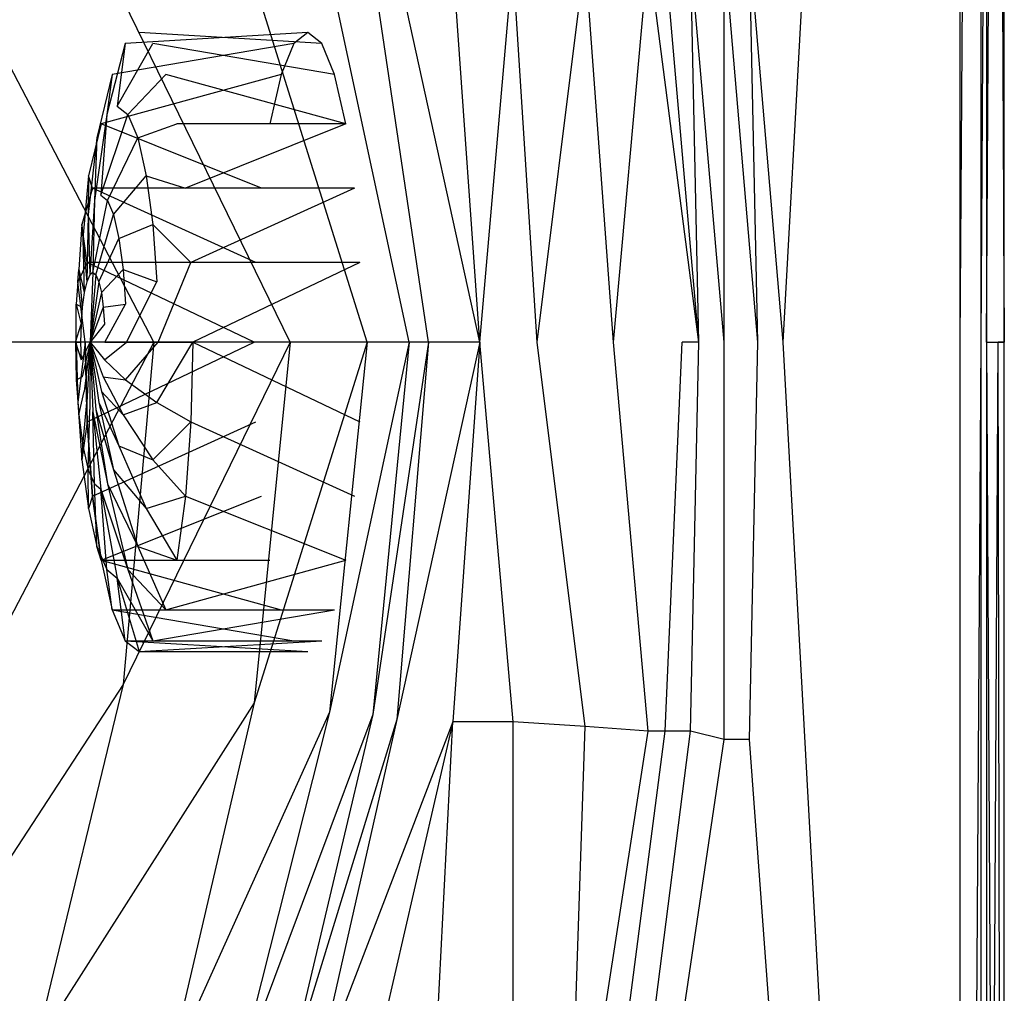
# Model space of a CAD drawing. Extents: x 0 to 1.7, y 0 to 0.75.
# Tile 14 of 17: x 1.59 to 1.7, y 0.3 to 0.41. Entities that reach past the tile are written whole.
import ezdxf

# ---------------------------------------------------------------- set-up
doc = ezdxf.new("R2010")
doc.units = 0
for name, color, linetype in [('L0_WELLNESS_ROSETTE_R10___REPLA', 7, 'CONTINUOUS'), ('L2_CETUS_BQ170CEU2V_WANNE___REP', 7, 'CONTINUOUS'), ('L3_CETUS_BQ170CEU2V_VER___REPLA', 7, 'CONTINUOUS')]:
    doc.layers.add(name, color=color, linetype=linetype)

msp = doc.modelspace()

# ---------------------------------------------------------------- linework, layer by layer
at = {"layer": 'L0_WELLNESS_ROSETTE_R10___REPLA', "color": 8}
for points, invisible_edges in [([(1.599734, 0.401688, 0.518271), (1.603761, 0.408775, 0.526712), (1.602196, 0.41, 0.517837), (1.599734, 0.401688, 0.518271)], 14), ([(1.600631, 0.408775, 0.508961), (1.599734, 0.401688, 0.518271), (1.602196, 0.41, 0.517837), (1.600631, 0.408775, 0.508961)], 14), ([(1.600631, 0.408775, 0.508961), (1.621277, 0.41, 0.514472), (1.619711, 0.408775, 0.505597), (1.600631, 0.408775, 0.508961)], 13), ([(1.621277, 0.41, 0.514472), (1.600631, 0.408775, 0.508961), (1.602196, 0.41, 0.517837), (1.621277, 0.41, 0.514472)], 14), ([(1.602196, 0.41, 0.517837), (1.622842, 0.408775, 0.523348), (1.621277, 0.41, 0.514472), (1.602196, 0.41, 0.517837)], 13), ([(1.622842, 0.408775, 0.523348), (1.602196, 0.41, 0.517837), (1.603761, 0.408775, 0.526712), (1.622842, 0.408775, 0.523348)], 14), ([(1.599734, 0.401688, 0.518271), (1.600631, 0.408775, 0.508961), (1.598549, 0.400725, 0.511549), (1.599734, 0.401688, 0.518271)], 13), ([(1.599172, 0.405275, 0.500689), (1.598549, 0.400725, 0.511549), (1.600631, 0.408775, 0.508961), (1.599172, 0.405275, 0.500689)], 14), ([(1.599172, 0.405275, 0.500689), (1.619711, 0.408775, 0.505597), (1.618253, 0.405275, 0.497324), (1.599172, 0.405275, 0.500689)], 13), ([(1.619711, 0.408775, 0.505597), (1.599172, 0.405275, 0.500689), (1.600631, 0.408775, 0.508961), (1.619711, 0.408775, 0.505597)], 14), ([(1.603761, 0.408775, 0.526712), (1.599734, 0.401688, 0.518271), (1.600919, 0.400725, 0.524992), (1.603761, 0.408775, 0.526712)], 13), ([(1.600919, 0.400725, 0.524992), (1.60522, 0.405275, 0.534984), (1.603761, 0.408775, 0.526712), (1.600919, 0.400725, 0.524992)], 14), ([(1.603761, 0.408775, 0.526712), (1.6243, 0.405275, 0.53162), (1.622842, 0.408775, 0.523348), (1.603761, 0.408775, 0.526712)], 13), ([(1.6243, 0.405275, 0.53162), (1.603761, 0.408775, 0.526712), (1.60522, 0.405275, 0.534984), (1.6243, 0.405275, 0.53162)], 14), ([(1.598549, 0.400725, 0.511549), (1.599172, 0.405275, 0.500689), (1.597424, 0.3981, 0.505173), (1.598549, 0.400725, 0.511549)], 13), ([(1.597911, 0.399675, 0.493536), (1.597424, 0.3981, 0.505173), (1.599172, 0.405275, 0.500689), (1.597911, 0.399675, 0.493536)], 14), ([(1.597911, 0.399675, 0.493536), (1.618253, 0.405275, 0.497324), (1.616992, 0.399675, 0.490172), (1.597911, 0.399675, 0.493536)], 13), ([(1.618253, 0.405275, 0.497324), (1.597911, 0.399675, 0.493536), (1.599172, 0.405275, 0.500689), (1.618253, 0.405275, 0.497324)], 14), ([(1.60522, 0.405275, 0.534984), (1.600919, 0.400725, 0.524992), (1.602043, 0.3981, 0.531369), (1.60522, 0.405275, 0.534984)], 13), ([(1.602043, 0.3981, 0.531369), (1.606481, 0.399675, 0.542137), (1.60522, 0.405275, 0.534984), (1.602043, 0.3981, 0.531369)], 14), ([(1.60522, 0.405275, 0.534984), (1.625561, 0.399675, 0.538772), (1.6243, 0.405275, 0.53162), (1.60522, 0.405275, 0.534984)], 13), ([(1.625561, 0.399675, 0.538772), (1.60522, 0.405275, 0.534984), (1.606481, 0.399675, 0.542137), (1.625561, 0.399675, 0.538772)], 14), ([(1.597887, 0.391625, 0.518596), (1.598549, 0.400725, 0.511549), (1.597143, 0.391013, 0.514374), (1.597887, 0.391625, 0.518596)], 13), ([(1.597424, 0.3981, 0.505173), (1.597143, 0.391013, 0.514374), (1.598549, 0.400725, 0.511549), (1.597424, 0.3981, 0.505173)], 14), ([(1.597887, 0.391625, 0.518596), (1.600919, 0.400725, 0.524992), (1.599734, 0.401688, 0.518271), (1.597887, 0.391625, 0.518596)], 14), ([(1.598549, 0.400725, 0.511549), (1.597887, 0.391625, 0.518596), (1.599734, 0.401688, 0.518271), (1.598549, 0.400725, 0.511549)], 14), ([(1.600919, 0.400725, 0.524992), (1.597887, 0.391625, 0.518596), (1.598632, 0.391013, 0.522819), (1.600919, 0.400725, 0.524992)], 13), ([(1.598632, 0.391013, 0.522819), (1.602043, 0.3981, 0.531369), (1.600919, 0.400725, 0.524992), (1.598632, 0.391013, 0.522819)], 14), ([(1.597424, 0.3981, 0.505173), (1.597911, 0.399675, 0.493536), (1.596467, 0.393813, 0.499744), (1.597424, 0.3981, 0.505173)], 13), ([(1.596939, 0.392413, 0.488022), (1.596467, 0.393813, 0.499744), (1.597911, 0.399675, 0.493536), (1.596939, 0.392413, 0.488022)], 14), ([(1.597911, 0.399675, 0.493536), (1.616019, 0.392413, 0.484657), (1.596939, 0.392413, 0.488022), (1.597911, 0.399675, 0.493536)], 13), ([(1.616019, 0.392413, 0.484657), (1.597911, 0.399675, 0.493536), (1.616992, 0.399675, 0.490172), (1.616019, 0.392413, 0.484657)], 14), ([(1.606481, 0.399675, 0.542137), (1.602043, 0.3981, 0.531369), (1.603001, 0.393813, 0.536797), (1.606481, 0.399675, 0.542137)], 13), ([(1.603001, 0.393813, 0.536797), (1.607453, 0.392413, 0.547652), (1.606481, 0.399675, 0.542137), (1.603001, 0.393813, 0.536797)], 14), ([(1.607453, 0.392413, 0.547652), (1.625561, 0.399675, 0.538772), (1.606481, 0.399675, 0.542137), (1.607453, 0.392413, 0.547652)], 13), ([(1.625561, 0.399675, 0.538772), (1.607453, 0.392413, 0.547652), (1.626534, 0.392413, 0.544287), (1.625561, 0.399675, 0.538772)], 14), ([(1.597143, 0.391013, 0.514374), (1.597424, 0.3981, 0.505173), (1.596459, 0.389438, 0.510496), (1.597143, 0.391013, 0.514374)], 13), ([(1.596467, 0.393813, 0.499744), (1.596459, 0.389438, 0.510496), (1.597424, 0.3981, 0.505173), (1.596467, 0.393813, 0.499744)], 14), ([(1.602043, 0.3981, 0.531369), (1.598632, 0.391013, 0.522819), (1.599316, 0.389438, 0.526696), (1.602043, 0.3981, 0.531369)], 13), ([(1.599316, 0.389438, 0.526696), (1.603001, 0.393813, 0.536797), (1.602043, 0.3981, 0.531369), (1.599316, 0.389438, 0.526696)], 14), ([(1.596467, 0.393813, 0.499744), (1.596939, 0.392413, 0.488022), (1.595723, 0.3883, 0.495522), (1.596467, 0.393813, 0.499744)], 13), ([(1.595723, 0.3883, 0.495522), (1.595851, 0.386725, 0.507049), (1.596467, 0.393813, 0.499744), (1.595723, 0.3883, 0.495522)], 14), ([(1.596459, 0.389438, 0.510496), (1.596467, 0.393813, 0.499744), (1.595851, 0.386725, 0.507049), (1.596459, 0.389438, 0.510496)], 13), ([(1.603001, 0.393813, 0.536797), (1.599316, 0.389438, 0.526696), (1.599923, 0.386725, 0.530143), (1.603001, 0.393813, 0.536797)], 13), ([(1.599923, 0.386725, 0.530143), (1.603745, 0.3883, 0.54102), (1.603001, 0.393813, 0.536797), (1.599923, 0.386725, 0.530143)], 14), ([(1.607453, 0.392413, 0.547652), (1.603001, 0.393813, 0.536797), (1.603745, 0.3883, 0.54102), (1.607453, 0.392413, 0.547652)], 13), ([(1.596331, 0.384013, 0.484575), (1.595723, 0.3883, 0.495522), (1.596939, 0.392413, 0.488022), (1.596331, 0.384013, 0.484575)], 14), ([(1.596939, 0.392413, 0.488022), (1.615412, 0.384013, 0.48121), (1.596331, 0.384013, 0.484575), (1.596939, 0.392413, 0.488022)], 13), ([(1.615412, 0.384013, 0.48121), (1.596939, 0.392413, 0.488022), (1.616019, 0.392413, 0.484657), (1.615412, 0.384013, 0.48121)], 14), ([(1.603745, 0.3883, 0.54102), (1.608061, 0.384013, 0.551098), (1.607453, 0.392413, 0.547652), (1.603745, 0.3883, 0.54102)], 14), ([(1.608061, 0.384013, 0.551098), (1.626534, 0.392413, 0.544287), (1.607453, 0.392413, 0.547652), (1.608061, 0.384013, 0.551098)], 13), ([(1.626534, 0.392413, 0.544287), (1.608061, 0.384013, 0.551098), (1.627142, 0.384013, 0.547734), (1.626534, 0.392413, 0.544287)], 14), ([(1.596459, 0.389438, 0.510496), (1.596615, 0.382613, 0.516777), (1.597143, 0.391013, 0.514374), (1.596459, 0.389438, 0.510496)], 14), ([(1.596964, 0.382875, 0.518759), (1.597143, 0.391013, 0.514374), (1.596615, 0.382613, 0.516777), (1.596964, 0.382875, 0.518759)], 13), ([(1.596964, 0.382875, 0.518759), (1.598632, 0.391013, 0.522819), (1.597887, 0.391625, 0.518596), (1.596964, 0.382875, 0.518759)], 14), ([(1.597143, 0.391013, 0.514374), (1.596964, 0.382875, 0.518759), (1.597887, 0.391625, 0.518596), (1.597143, 0.391013, 0.514374)], 14), ([(1.598632, 0.391013, 0.522819), (1.596964, 0.382875, 0.518759), (1.597314, 0.382613, 0.520741), (1.598632, 0.391013, 0.522819)], 13), ([(1.597314, 0.382613, 0.520741), (1.599316, 0.389438, 0.526696), (1.598632, 0.391013, 0.522819), (1.597314, 0.382613, 0.520741)], 14), ([(1.595851, 0.386725, 0.507049), (1.59628, 0.381825, 0.514881), (1.596459, 0.389438, 0.510496), (1.595851, 0.386725, 0.507049)], 14), ([(1.596615, 0.382613, 0.516777), (1.596459, 0.389438, 0.510496), (1.59628, 0.381825, 0.514881), (1.596615, 0.382613, 0.516777)], 13), ([(1.599316, 0.389438, 0.526696), (1.597314, 0.382613, 0.520741), (1.597648, 0.381825, 0.522637), (1.599316, 0.389438, 0.526696)], 13), ([(1.597648, 0.381825, 0.522637), (1.599923, 0.386725, 0.530143), (1.599316, 0.389438, 0.526696), (1.597648, 0.381825, 0.522637)], 14), ([(1.595723, 0.3883, 0.495522), (1.596331, 0.384013, 0.484575), (1.595267, 0.381825, 0.492936), (1.595723, 0.3883, 0.495522)], 13), ([(1.595267, 0.381825, 0.492936), (1.59538, 0.383225, 0.504378), (1.595723, 0.3883, 0.495522), (1.595267, 0.381825, 0.492936)], 14), ([(1.595851, 0.386725, 0.507049), (1.595723, 0.3883, 0.495522), (1.59538, 0.383225, 0.504378), (1.595851, 0.386725, 0.507049)], 13), ([(1.603745, 0.3883, 0.54102), (1.599923, 0.386725, 0.530143), (1.600394, 0.383225, 0.532814), (1.603745, 0.3883, 0.54102)], 13), ([(1.600394, 0.383225, 0.532814), (1.604201, 0.381825, 0.543605), (1.603745, 0.3883, 0.54102), (1.600394, 0.383225, 0.532814)], 14), ([(1.608061, 0.384013, 0.551098), (1.603745, 0.3883, 0.54102), (1.604201, 0.381825, 0.543605), (1.608061, 0.384013, 0.551098)], 13), ([(1.59538, 0.383225, 0.504378), (1.595992, 0.3806, 0.513244), (1.595851, 0.386725, 0.507049), (1.59538, 0.383225, 0.504378)], 14), ([(1.59628, 0.381825, 0.514881), (1.595851, 0.386725, 0.507049), (1.595992, 0.3806, 0.513244), (1.59628, 0.381825, 0.514881)], 13), ([(1.599923, 0.386725, 0.530143), (1.597648, 0.381825, 0.522637), (1.597937, 0.3806, 0.524274), (1.599923, 0.386725, 0.530143)], 13), ([(1.597937, 0.3806, 0.524274), (1.600394, 0.383225, 0.532814), (1.599923, 0.386725, 0.530143), (1.597937, 0.3806, 0.524274)], 14), ([(1.596118, 0.375, 0.483368), (1.595267, 0.381825, 0.492936), (1.596331, 0.384013, 0.484575), (1.596118, 0.375, 0.483368)], 14), ([(1.596331, 0.384013, 0.484575), (1.615199, 0.375, 0.480004), (1.596118, 0.375, 0.483368), (1.596331, 0.384013, 0.484575)], 13), ([(1.615199, 0.375, 0.480004), (1.596331, 0.384013, 0.484575), (1.615412, 0.384013, 0.48121), (1.615199, 0.375, 0.480004)], 14), ([(1.604368, 0.375, 0.544553), (1.608061, 0.384013, 0.551098), (1.604201, 0.381825, 0.543605), (1.604368, 0.375, 0.544553)], 14), ([(1.608061, 0.384013, 0.551098), (1.604368, 0.375, 0.544553), (1.608274, 0.375, 0.552305), (1.608061, 0.384013, 0.551098)], 13), ([(1.608274, 0.375, 0.552305), (1.627142, 0.384013, 0.547734), (1.608061, 0.384013, 0.551098), (1.608274, 0.375, 0.552305)], 13), ([(1.627142, 0.384013, 0.547734), (1.608274, 0.375, 0.552305), (1.627354, 0.375, 0.54894), (1.627142, 0.384013, 0.547734)], 14), ([(1.59538, 0.383225, 0.504378), (1.595267, 0.381825, 0.492936), (1.595107, 0.379288, 0.502827), (1.59538, 0.383225, 0.504378)], 13), ([(1.595107, 0.379288, 0.502827), (1.595779, 0.378938, 0.512038), (1.59538, 0.383225, 0.504378), (1.595107, 0.379288, 0.502827)], 14), ([(1.595992, 0.3806, 0.513244), (1.59538, 0.383225, 0.504378), (1.595779, 0.378938, 0.512038), (1.595992, 0.3806, 0.513244)], 13), ([(1.596964, 0.382875, 0.518759), (1.596615, 0.382613, 0.516777), (1.596656, 0.375, 0.518813), (1.596964, 0.382875, 0.518759)], 14), ([(1.596964, 0.382875, 0.518759), (1.596656, 0.375, 0.518813), (1.597314, 0.382613, 0.520741), (1.596964, 0.382875, 0.518759)], 14), ([(1.600394, 0.383225, 0.532814), (1.597937, 0.3806, 0.524274), (1.598149, 0.378938, 0.52548), (1.600394, 0.383225, 0.532814)], 13), ([(1.598149, 0.378938, 0.52548), (1.600668, 0.379288, 0.534365), (1.600394, 0.383225, 0.532814), (1.598149, 0.378938, 0.52548)], 14), ([(1.604201, 0.381825, 0.543605), (1.600394, 0.383225, 0.532814), (1.600668, 0.379288, 0.534365), (1.604201, 0.381825, 0.543605)], 13), ([(1.595267, 0.381825, 0.492936), (1.596118, 0.375, 0.483368), (1.5951, 0.375, 0.491989), (1.595267, 0.381825, 0.492936)], 13), ([(1.5951, 0.375, 0.491989), (1.595107, 0.379288, 0.502827), (1.595267, 0.381825, 0.492936), (1.5951, 0.375, 0.491989)], 14), ([(1.59628, 0.381825, 0.514881), (1.595992, 0.3806, 0.513244), (1.596656, 0.375, 0.518813), (1.59628, 0.381825, 0.514881)], 14), ([(1.596615, 0.382613, 0.516777), (1.59628, 0.381825, 0.514881), (1.596656, 0.375, 0.518813), (1.596615, 0.382613, 0.516777)], 14), ([(1.597314, 0.382613, 0.520741), (1.596656, 0.375, 0.518813), (1.597648, 0.381825, 0.522637), (1.597314, 0.382613, 0.520741)], 14), ([(1.597648, 0.381825, 0.522637), (1.596656, 0.375, 0.518813), (1.597937, 0.3806, 0.524274), (1.597648, 0.381825, 0.522637)], 14), ([(1.600774, 0.375, 0.534969), (1.604201, 0.381825, 0.543605), (1.600668, 0.379288, 0.534365), (1.600774, 0.375, 0.534969)], 14), ([(1.604201, 0.381825, 0.543605), (1.600774, 0.375, 0.534969), (1.604368, 0.375, 0.544553), (1.604201, 0.381825, 0.543605)], 13), ([(1.595992, 0.3806, 0.513244), (1.595779, 0.378938, 0.512038), (1.596656, 0.375, 0.518813), (1.595992, 0.3806, 0.513244)], 14), ([(1.597937, 0.3806, 0.524274), (1.596656, 0.375, 0.518813), (1.598149, 0.378938, 0.52548), (1.597937, 0.3806, 0.524274)], 14), ([(1.595107, 0.379288, 0.502827), (1.5951, 0.375, 0.491989), (1.595, 0.375, 0.502224), (1.595107, 0.379288, 0.502827)], 13), ([(1.595, 0.375, 0.502224), (1.595642, 0.377013, 0.511262), (1.595107, 0.379288, 0.502827), (1.595, 0.375, 0.502224)], 14), ([(1.595779, 0.378938, 0.512038), (1.595107, 0.379288, 0.502827), (1.595642, 0.377013, 0.511262), (1.595779, 0.378938, 0.512038)], 13), ([(1.595779, 0.378938, 0.512038), (1.595642, 0.377013, 0.511262), (1.596656, 0.375, 0.518813), (1.595779, 0.378938, 0.512038)], 14), ([(1.598149, 0.378938, 0.52548), (1.596656, 0.375, 0.518813), (1.598286, 0.377013, 0.526256), (1.598149, 0.378938, 0.52548)], 14), ([(1.600668, 0.379288, 0.534365), (1.598149, 0.378938, 0.52548), (1.598286, 0.377013, 0.526256), (1.600668, 0.379288, 0.534365)], 13), ([(1.598332, 0.375, 0.526514), (1.600668, 0.379288, 0.534365), (1.598286, 0.377013, 0.526256), (1.598332, 0.375, 0.526514)], 14), ([(1.600668, 0.379288, 0.534365), (1.598332, 0.375, 0.526514), (1.600774, 0.375, 0.534969), (1.600668, 0.379288, 0.534365)], 13), ([(1.595642, 0.377013, 0.511262), (1.595, 0.375, 0.502224), (1.595597, 0.375, 0.511004), (1.595642, 0.377013, 0.511262)], 13), ([(1.595642, 0.377013, 0.511262), (1.595597, 0.375, 0.511004), (1.596656, 0.375, 0.518813), (1.595642, 0.377013, 0.511262)], 14), ([(1.598286, 0.377013, 0.526256), (1.596656, 0.375, 0.518813), (1.598332, 0.375, 0.526514), (1.598286, 0.377013, 0.526256)], 14), ([(1.5951, 0.375, 0.491989), (1.595107, 0.370713, 0.502827), (1.595, 0.375, 0.502224), (1.5951, 0.375, 0.491989)], 14), ([(1.595642, 0.372988, 0.511262), (1.595, 0.375, 0.502224), (1.595107, 0.370713, 0.502827), (1.595642, 0.372988, 0.511262)], 13), ([(1.595, 0.375, 0.502224), (1.595642, 0.372988, 0.511262), (1.595597, 0.375, 0.511004), (1.595, 0.375, 0.502224)], 14), ([(1.596118, 0.375, 0.483368), (1.595267, 0.368175, 0.492936), (1.5951, 0.375, 0.491989), (1.596118, 0.375, 0.483368)], 14), ([(1.595107, 0.370713, 0.502827), (1.5951, 0.375, 0.491989), (1.595267, 0.368175, 0.492936), (1.595107, 0.370713, 0.502827)], 13), ([(1.595267, 0.368175, 0.492936), (1.596118, 0.375, 0.483368), (1.596331, 0.365988, 0.484575), (1.595267, 0.368175, 0.492936)], 13), ([(1.595597, 0.375, 0.511004), (1.595642, 0.372988, 0.511262), (1.596656, 0.375, 0.518813), (1.595597, 0.375, 0.511004)], 14), ([(1.596656, 0.375, 0.518813), (1.595642, 0.372988, 0.511262), (1.595779, 0.371063, 0.512038), (1.596656, 0.375, 0.518813)], 14), ([(1.596656, 0.375, 0.518813), (1.595779, 0.371063, 0.512038), (1.595992, 0.3694, 0.513244), (1.596656, 0.375, 0.518813)], 14), ([(1.596656, 0.375, 0.518813), (1.595992, 0.3694, 0.513244), (1.59628, 0.368175, 0.514881), (1.596656, 0.375, 0.518813)], 14), ([(1.615199, 0.375, 0.480004), (1.596331, 0.365988, 0.484575), (1.596118, 0.375, 0.483368), (1.615199, 0.375, 0.480004)], 13), ([(1.596656, 0.375, 0.518813), (1.59628, 0.368175, 0.514881), (1.596615, 0.367388, 0.516777), (1.596656, 0.375, 0.518813)], 14), ([(1.596331, 0.365988, 0.484575), (1.615199, 0.375, 0.480004), (1.615412, 0.365988, 0.48121), (1.596331, 0.365988, 0.484575)], 14), ([(1.596656, 0.375, 0.518813), (1.596615, 0.367388, 0.516777), (1.596964, 0.367125, 0.518759), (1.596656, 0.375, 0.518813)], 14), ([(1.596656, 0.375, 0.518813), (1.596964, 0.367125, 0.518759), (1.597314, 0.367388, 0.520741), (1.596656, 0.375, 0.518813)], 14), ([(1.596656, 0.375, 0.518813), (1.597314, 0.367388, 0.520741), (1.597648, 0.368175, 0.522637), (1.596656, 0.375, 0.518813)], 14), ([(1.596656, 0.375, 0.518813), (1.597648, 0.368175, 0.522637), (1.597937, 0.3694, 0.524274), (1.596656, 0.375, 0.518813)], 14), ([(1.596656, 0.375, 0.518813), (1.597937, 0.3694, 0.524274), (1.598149, 0.371063, 0.52548), (1.596656, 0.375, 0.518813)], 14), ([(1.596656, 0.375, 0.518813), (1.598149, 0.371063, 0.52548), (1.598286, 0.372988, 0.526256), (1.596656, 0.375, 0.518813)], 14), ([(1.596656, 0.375, 0.518813), (1.598286, 0.372988, 0.526256), (1.598332, 0.375, 0.526514), (1.596656, 0.375, 0.518813)], 14), ([(1.600774, 0.375, 0.534969), (1.598286, 0.372988, 0.526256), (1.600668, 0.370713, 0.534365), (1.600774, 0.375, 0.534969)], 13), ([(1.598286, 0.372988, 0.526256), (1.600774, 0.375, 0.534969), (1.598332, 0.375, 0.526514), (1.598286, 0.372988, 0.526256)], 14), ([(1.604368, 0.375, 0.544553), (1.600668, 0.370713, 0.534365), (1.604201, 0.368175, 0.543605), (1.604368, 0.375, 0.544553)], 13), ([(1.600668, 0.370713, 0.534365), (1.604368, 0.375, 0.544553), (1.600774, 0.375, 0.534969), (1.600668, 0.370713, 0.534365)], 14), ([(1.608274, 0.375, 0.552305), (1.604201, 0.368175, 0.543605), (1.608061, 0.365988, 0.551098), (1.608274, 0.375, 0.552305)], 13), ([(1.604201, 0.368175, 0.543605), (1.608274, 0.375, 0.552305), (1.604368, 0.375, 0.544553), (1.604201, 0.368175, 0.543605)], 14), ([(1.627142, 0.365988, 0.547734), (1.608274, 0.375, 0.552305), (1.608061, 0.365988, 0.551098), (1.627142, 0.365988, 0.547734)], 13), ([(1.608274, 0.375, 0.552305), (1.627142, 0.365988, 0.547734), (1.627354, 0.375, 0.54894), (1.608274, 0.375, 0.552305)], 14), ([(1.595107, 0.370713, 0.502827), (1.595779, 0.371063, 0.512038), (1.595642, 0.372988, 0.511262), (1.595107, 0.370713, 0.502827)], 14), ([(1.598149, 0.371063, 0.52548), (1.600668, 0.370713, 0.534365), (1.598286, 0.372988, 0.526256), (1.598149, 0.371063, 0.52548)], 14), ([(1.595779, 0.371063, 0.512038), (1.595107, 0.370713, 0.502827), (1.59538, 0.366775, 0.504378), (1.595779, 0.371063, 0.512038)], 13), ([(1.595267, 0.368175, 0.492936), (1.59538, 0.366775, 0.504378), (1.595107, 0.370713, 0.502827), (1.595267, 0.368175, 0.492936)], 14), ([(1.59538, 0.366775, 0.504378), (1.595992, 0.3694, 0.513244), (1.595779, 0.371063, 0.512038), (1.59538, 0.366775, 0.504378)], 14), ([(1.597937, 0.3694, 0.524274), (1.600394, 0.366775, 0.532814), (1.598149, 0.371063, 0.52548), (1.597937, 0.3694, 0.524274)], 14), ([(1.600668, 0.370713, 0.534365), (1.598149, 0.371063, 0.52548), (1.600394, 0.366775, 0.532814), (1.600668, 0.370713, 0.534365)], 13), ([(1.600394, 0.366775, 0.532814), (1.604201, 0.368175, 0.543605), (1.600668, 0.370713, 0.534365), (1.600394, 0.366775, 0.532814)], 14), ([(1.595992, 0.3694, 0.513244), (1.59538, 0.366775, 0.504378), (1.595851, 0.363275, 0.507049), (1.595992, 0.3694, 0.513244)], 13), ([(1.595851, 0.363275, 0.507049), (1.59628, 0.368175, 0.514881), (1.595992, 0.3694, 0.513244), (1.595851, 0.363275, 0.507049)], 14), ([(1.597648, 0.368175, 0.522637), (1.599923, 0.363275, 0.530143), (1.597937, 0.3694, 0.524274), (1.597648, 0.368175, 0.522637)], 14), ([(1.600394, 0.366775, 0.532814), (1.597937, 0.3694, 0.524274), (1.599923, 0.363275, 0.530143), (1.600394, 0.366775, 0.532814)], 13), ([(1.596331, 0.365988, 0.484575), (1.595723, 0.3617, 0.495522), (1.595267, 0.368175, 0.492936), (1.596331, 0.365988, 0.484575)], 14), ([(1.59538, 0.366775, 0.504378), (1.595267, 0.368175, 0.492936), (1.595723, 0.3617, 0.495522), (1.59538, 0.366775, 0.504378)], 13), ([(1.59628, 0.368175, 0.514881), (1.595851, 0.363275, 0.507049), (1.596459, 0.360563, 0.510496), (1.59628, 0.368175, 0.514881)], 13), ([(1.596459, 0.360563, 0.510496), (1.596615, 0.367388, 0.516777), (1.59628, 0.368175, 0.514881), (1.596459, 0.360563, 0.510496)], 14), ([(1.596615, 0.367388, 0.516777), (1.596459, 0.360563, 0.510496), (1.597143, 0.358988, 0.514374), (1.596615, 0.367388, 0.516777)], 13), ([(1.597143, 0.358988, 0.514374), (1.596964, 0.367125, 0.518759), (1.596615, 0.367388, 0.516777), (1.597143, 0.358988, 0.514374)], 14), ([(1.596964, 0.367125, 0.518759), (1.598632, 0.358988, 0.522819), (1.597314, 0.367388, 0.520741), (1.596964, 0.367125, 0.518759)], 14), ([(1.597314, 0.367388, 0.520741), (1.599316, 0.360563, 0.526696), (1.597648, 0.368175, 0.522637), (1.597314, 0.367388, 0.520741)], 14), ([(1.599316, 0.360563, 0.526696), (1.597314, 0.367388, 0.520741), (1.598632, 0.358988, 0.522819), (1.599316, 0.360563, 0.526696)], 13), ([(1.599923, 0.363275, 0.530143), (1.597648, 0.368175, 0.522637), (1.599316, 0.360563, 0.526696), (1.599923, 0.363275, 0.530143)], 13), ([(1.604201, 0.368175, 0.543605), (1.600394, 0.366775, 0.532814), (1.603745, 0.3617, 0.54102), (1.604201, 0.368175, 0.543605)], 13), ([(1.603745, 0.3617, 0.54102), (1.608061, 0.365988, 0.551098), (1.604201, 0.368175, 0.543605), (1.603745, 0.3617, 0.54102)], 14), ([(1.595723, 0.3617, 0.495522), (1.595851, 0.363275, 0.507049), (1.59538, 0.366775, 0.504378), (1.595723, 0.3617, 0.495522)], 14), ([(1.598632, 0.358988, 0.522819), (1.596964, 0.367125, 0.518759), (1.597887, 0.358375, 0.518596), (1.598632, 0.358988, 0.522819)], 13), ([(1.596964, 0.367125, 0.518759), (1.597143, 0.358988, 0.514374), (1.597887, 0.358375, 0.518596), (1.596964, 0.367125, 0.518759)], 13), ([(1.599923, 0.363275, 0.530143), (1.603745, 0.3617, 0.54102), (1.600394, 0.366775, 0.532814), (1.599923, 0.363275, 0.530143)], 14), ([(1.595723, 0.3617, 0.495522), (1.596331, 0.365988, 0.484575), (1.596939, 0.357588, 0.488022), (1.595723, 0.3617, 0.495522)], 13), ([(1.615412, 0.365988, 0.48121), (1.596939, 0.357588, 0.488022), (1.596331, 0.365988, 0.484575), (1.615412, 0.365988, 0.48121)], 13), ([(1.596939, 0.357588, 0.488022), (1.615412, 0.365988, 0.48121), (1.616019, 0.357588, 0.484657), (1.596939, 0.357588, 0.488022)], 14), ([(1.608061, 0.365988, 0.551098), (1.603745, 0.3617, 0.54102), (1.607453, 0.357588, 0.547652), (1.608061, 0.365988, 0.551098)], 13), ([(1.626534, 0.357588, 0.544287), (1.608061, 0.365988, 0.551098), (1.607453, 0.357588, 0.547652), (1.626534, 0.357588, 0.544287)], 13), ([(1.608061, 0.365988, 0.551098), (1.626534, 0.357588, 0.544287), (1.627142, 0.365988, 0.547734), (1.608061, 0.365988, 0.551098)], 14), ([(1.595851, 0.363275, 0.507049), (1.595723, 0.3617, 0.495522), (1.596467, 0.356188, 0.499744), (1.595851, 0.363275, 0.507049)], 13), ([(1.596467, 0.356188, 0.499744), (1.596459, 0.360563, 0.510496), (1.595851, 0.363275, 0.507049), (1.596467, 0.356188, 0.499744)], 14), ([(1.599316, 0.360563, 0.526696), (1.603001, 0.356188, 0.536797), (1.599923, 0.363275, 0.530143), (1.599316, 0.360563, 0.526696)], 14), ([(1.603745, 0.3617, 0.54102), (1.599923, 0.363275, 0.530143), (1.603001, 0.356188, 0.536797), (1.603745, 0.3617, 0.54102)], 13), ([(1.596939, 0.357588, 0.488022), (1.596467, 0.356188, 0.499744), (1.595723, 0.3617, 0.495522), (1.596939, 0.357588, 0.488022)], 14), ([(1.603001, 0.356188, 0.536797), (1.607453, 0.357588, 0.547652), (1.603745, 0.3617, 0.54102), (1.603001, 0.356188, 0.536797)], 14), ([(1.597424, 0.3519, 0.505173), (1.597143, 0.358988, 0.514374), (1.596459, 0.360563, 0.510496), (1.597424, 0.3519, 0.505173)], 14), ([(1.596459, 0.360563, 0.510496), (1.596467, 0.356188, 0.499744), (1.597424, 0.3519, 0.505173), (1.596459, 0.360563, 0.510496)], 13), ([(1.598632, 0.358988, 0.522819), (1.602043, 0.3519, 0.531369), (1.599316, 0.360563, 0.526696), (1.598632, 0.358988, 0.522819)], 14), ([(1.603001, 0.356188, 0.536797), (1.599316, 0.360563, 0.526696), (1.602043, 0.3519, 0.531369), (1.603001, 0.356188, 0.536797)], 13), ([(1.598549, 0.349275, 0.511549), (1.597887, 0.358375, 0.518596), (1.597143, 0.358988, 0.514374), (1.598549, 0.349275, 0.511549)], 14), ([(1.597143, 0.358988, 0.514374), (1.597424, 0.3519, 0.505173), (1.598549, 0.349275, 0.511549), (1.597143, 0.358988, 0.514374)], 13), ([(1.597887, 0.358375, 0.518596), (1.600919, 0.349275, 0.524992), (1.598632, 0.358988, 0.522819), (1.597887, 0.358375, 0.518596)], 14), ([(1.600919, 0.349275, 0.524992), (1.597887, 0.358375, 0.518596), (1.599734, 0.348313, 0.518271), (1.600919, 0.349275, 0.524992)], 13), ([(1.597887, 0.358375, 0.518596), (1.598549, 0.349275, 0.511549), (1.599734, 0.348313, 0.518271), (1.597887, 0.358375, 0.518596)], 13), ([(1.602043, 0.3519, 0.531369), (1.598632, 0.358988, 0.522819), (1.600919, 0.349275, 0.524992), (1.602043, 0.3519, 0.531369)], 13), ([(1.596467, 0.356188, 0.499744), (1.596939, 0.357588, 0.488022), (1.597911, 0.350325, 0.493536), (1.596467, 0.356188, 0.499744)], 13), ([(1.616019, 0.357588, 0.484657), (1.597911, 0.350325, 0.493536), (1.596939, 0.357588, 0.488022), (1.616019, 0.357588, 0.484657)], 13), ([(1.597911, 0.350325, 0.493536), (1.616019, 0.357588, 0.484657), (1.616992, 0.350325, 0.490172), (1.597911, 0.350325, 0.493536)], 14), ([(1.607453, 0.357588, 0.547652), (1.603001, 0.356188, 0.536797), (1.606481, 0.350325, 0.542137), (1.607453, 0.357588, 0.547652)], 13), ([(1.625561, 0.350325, 0.538772), (1.607453, 0.357588, 0.547652), (1.606481, 0.350325, 0.542137), (1.625561, 0.350325, 0.538772)], 13), ([(1.607453, 0.357588, 0.547652), (1.625561, 0.350325, 0.538772), (1.626534, 0.357588, 0.544287), (1.607453, 0.357588, 0.547652)], 14), ([(1.597911, 0.350325, 0.493536), (1.597424, 0.3519, 0.505173), (1.596467, 0.356188, 0.499744), (1.597911, 0.350325, 0.493536)], 14), ([(1.602043, 0.3519, 0.531369), (1.606481, 0.350325, 0.542137), (1.603001, 0.356188, 0.536797), (1.602043, 0.3519, 0.531369)], 14), ([(1.599172, 0.344725, 0.500689), (1.598549, 0.349275, 0.511549), (1.597424, 0.3519, 0.505173), (1.599172, 0.344725, 0.500689)], 14), ([(1.597424, 0.3519, 0.505173), (1.597911, 0.350325, 0.493536), (1.599172, 0.344725, 0.500689), (1.597424, 0.3519, 0.505173)], 13), ([(1.600919, 0.349275, 0.524992), (1.60522, 0.344725, 0.534984), (1.602043, 0.3519, 0.531369), (1.600919, 0.349275, 0.524992)], 14), ([(1.606481, 0.350325, 0.542137), (1.602043, 0.3519, 0.531369), (1.60522, 0.344725, 0.534984), (1.606481, 0.350325, 0.542137)], 13), ([(1.618253, 0.344725, 0.497324), (1.597911, 0.350325, 0.493536), (1.616992, 0.350325, 0.490172), (1.618253, 0.344725, 0.497324)], 13), ([(1.597911, 0.350325, 0.493536), (1.618253, 0.344725, 0.497324), (1.599172, 0.344725, 0.500689), (1.597911, 0.350325, 0.493536)], 14), ([(1.625561, 0.350325, 0.538772), (1.60522, 0.344725, 0.534984), (1.6243, 0.344725, 0.53162), (1.625561, 0.350325, 0.538772)], 13), ([(1.60522, 0.344725, 0.534984), (1.625561, 0.350325, 0.538772), (1.606481, 0.350325, 0.542137), (1.60522, 0.344725, 0.534984)], 14), ([(1.600631, 0.341225, 0.508961), (1.599734, 0.348313, 0.518271), (1.598549, 0.349275, 0.511549), (1.600631, 0.341225, 0.508961)], 14), ([(1.598549, 0.349275, 0.511549), (1.599172, 0.344725, 0.500689), (1.600631, 0.341225, 0.508961), (1.598549, 0.349275, 0.511549)], 13), ([(1.599734, 0.348313, 0.518271), (1.603761, 0.341225, 0.526712), (1.600919, 0.349275, 0.524992), (1.599734, 0.348313, 0.518271)], 14), ([(1.60522, 0.344725, 0.534984), (1.600919, 0.349275, 0.524992), (1.603761, 0.341225, 0.526712), (1.60522, 0.344725, 0.534984)], 13), ([(1.603761, 0.341225, 0.526712), (1.599734, 0.348313, 0.518271), (1.602196, 0.34, 0.517837), (1.603761, 0.341225, 0.526712)], 13), ([(1.599734, 0.348313, 0.518271), (1.600631, 0.341225, 0.508961), (1.602196, 0.34, 0.517837), (1.599734, 0.348313, 0.518271)], 13), ([(1.619711, 0.341225, 0.505597), (1.599172, 0.344725, 0.500689), (1.618253, 0.344725, 0.497324), (1.619711, 0.341225, 0.505597)], 13), ([(1.599172, 0.344725, 0.500689), (1.619711, 0.341225, 0.505597), (1.600631, 0.341225, 0.508961), (1.599172, 0.344725, 0.500689)], 14), ([(1.6243, 0.344725, 0.53162), (1.603761, 0.341225, 0.526712), (1.622842, 0.341225, 0.523348), (1.6243, 0.344725, 0.53162)], 13), ([(1.603761, 0.341225, 0.526712), (1.6243, 0.344725, 0.53162), (1.60522, 0.344725, 0.534984), (1.603761, 0.341225, 0.526712)], 14), ([(1.621277, 0.34, 0.514472), (1.600631, 0.341225, 0.508961), (1.619711, 0.341225, 0.505597), (1.621277, 0.34, 0.514472)], 13), ([(1.600631, 0.341225, 0.508961), (1.621277, 0.34, 0.514472), (1.602196, 0.34, 0.517837), (1.600631, 0.341225, 0.508961)], 14), ([(1.622842, 0.341225, 0.523348), (1.602196, 0.34, 0.517837), (1.621277, 0.34, 0.514472), (1.622842, 0.341225, 0.523348)], 13), ([(1.602196, 0.34, 0.517837), (1.622842, 0.341225, 0.523348), (1.603761, 0.341225, 0.526712), (1.602196, 0.34, 0.517837)], 14)]:
    msp.add_3dface(points, dxfattribs=dict(at, invisible_edges=invisible_edges))
at = {"layer": 'L2_CETUS_BQ170CEU2V_WANNE___REP', "color": 8}
for points, invisible_edges in [([(1.695, 0.74, 0.6), (1.675, 0.375, 0.6), (1.67119, 0.419945, 0.6), (1.695, 0.74, 0.6)], 13), ([(1.675, 0.375, 0.6), (1.695, 0.74, 0.6), (1.695, 0.375, 0.6), (1.675, 0.375, 0.6)], 14), ([(1.6974, 0.74, 0.5993), (1.695, 0.375, 0.6), (1.695, 0.74, 0.6), (1.6974, 0.74, 0.5993)], 13), ([(1.695, 0.375, 0.6), (1.6974, 0.74, 0.5993), (1.6974, 0.375, 0.5993), (1.695, 0.375, 0.6)], 14), ([(1.6993, 0.74, 0.5974), (1.6974, 0.375, 0.5993), (1.6974, 0.74, 0.5993), (1.6993, 0.74, 0.5974)], 13), ([(1.6974, 0.375, 0.5993), (1.6993, 0.74, 0.5974), (1.6993, 0.375, 0.5974), (1.6974, 0.375, 0.5993)], 14), ([(1.7, 0.74, 0.582), (1.698, 0.375, 0.58), (1.7, 0.375, 0.582), (1.7, 0.74, 0.582)], 13), ([(1.698, 0.375, 0.58), (1.7, 0.74, 0.582), (1.698, 0.74, 0.58), (1.698, 0.375, 0.58)], 14), ([(1.6993, 0.74, 0.5974), (1.7, 0.375, 0.595), (1.6993, 0.375, 0.5974), (1.6993, 0.74, 0.5974)], 13), ([(1.7, 0.375, 0.595), (1.6993, 0.74, 0.5974), (1.7, 0.74, 0.595), (1.7, 0.375, 0.595)], 14), ([(1.7, 0.74, 0.595), (1.7, 0.375, 0.582), (1.7, 0.375, 0.595), (1.7, 0.74, 0.595)], 13), ([(1.7, 0.375, 0.582), (1.7, 0.74, 0.595), (1.7, 0.74, 0.582), (1.7, 0.375, 0.582)], 14), ([(1.66833, 0.419945, 0.6), (1.66833, 0.375, 0.599), (1.66452, 0.418989, 0.599), (1.66833, 0.419945, 0.6)], 13), ([(1.67119, 0.419945, 0.6), (1.67214, 0.375, 0.6), (1.66833, 0.419945, 0.6), (1.67119, 0.419945, 0.6)], 13), ([(1.66833, 0.375, 0.599), (1.66833, 0.419945, 0.6), (1.67214, 0.375, 0.6), (1.66833, 0.375, 0.599)], 14), ([(1.67214, 0.375, 0.6), (1.67119, 0.419945, 0.6), (1.675, 0.375, 0.6), (1.67214, 0.375, 0.6)], 14), ([(1.65262, 0.418488, 0.593), (1.64718, 0.375, 0.58924), (1.64447, 0.417945, 0.589), (1.65262, 0.418488, 0.593)], 13), ([(1.64718, 0.375, 0.58924), (1.65262, 0.418488, 0.593), (1.65582, 0.375, 0.593286), (1.64718, 0.375, 0.58924)], 14), ([(1.65976, 0.418989, 0.595), (1.65582, 0.375, 0.593286), (1.65262, 0.418488, 0.593), (1.65976, 0.418989, 0.595)], 13), ([(1.65582, 0.375, 0.593286), (1.65976, 0.418989, 0.595), (1.66357, 0.375, 0.595), (1.65582, 0.375, 0.593286)], 14), ([(1.65976, 0.418989, 0.595), (1.66547, 0.375, 0.597), (1.66357, 0.375, 0.595), (1.65976, 0.418989, 0.595)], 13), ([(1.66547, 0.375, 0.597), (1.65976, 0.418989, 0.595), (1.66166, 0.418989, 0.597), (1.66547, 0.375, 0.597)], 14), ([(1.66452, 0.418989, 0.599), (1.66547, 0.375, 0.597), (1.66166, 0.418989, 0.597), (1.66452, 0.418989, 0.599)], 13), ([(1.66547, 0.375, 0.597), (1.66452, 0.418989, 0.599), (1.66833, 0.375, 0.599), (1.66547, 0.375, 0.597)], 14), ([(1.6349, 0.375, 0.571977), (1.62863, 0.41713, 0.559), (1.63134, 0.417673, 0.572), (1.6349, 0.375, 0.571977)], 14), ([(1.6407, 0.375, 0.583171), (1.63134, 0.417673, 0.572), (1.63767, 0.417945, 0.583), (1.6407, 0.375, 0.583171)], 14), ([(1.63134, 0.417673, 0.572), (1.6407, 0.375, 0.583171), (1.6349, 0.375, 0.571977), (1.63134, 0.417673, 0.572)], 13), ([(1.64447, 0.417945, 0.589), (1.6407, 0.375, 0.583171), (1.63767, 0.417945, 0.583), (1.64447, 0.417945, 0.589)], 13), ([(1.6407, 0.375, 0.583171), (1.64447, 0.417945, 0.589), (1.64718, 0.375, 0.58924), (1.6407, 0.375, 0.583171)], 14), ([(1.62798, 0.375, 0.529575), (1.61519, 0.415785, 0.48), (1.62374, 0.416859, 0.53), (1.62798, 0.375, 0.529575)], 14), ([(1.63274, 0.375, 0.55876), (1.62374, 0.416859, 0.53), (1.62863, 0.41713, 0.559), (1.63274, 0.375, 0.55876)], 14), ([(1.62374, 0.416859, 0.53), (1.63274, 0.375, 0.55876), (1.62798, 0.375, 0.529575), (1.62374, 0.416859, 0.53)], 13), ([(1.62863, 0.41713, 0.559), (1.6349, 0.375, 0.571977), (1.63274, 0.375, 0.55876), (1.62863, 0.41713, 0.559)], 13), ([(1.61927, 0.375, 0.479633), (1.60041, 0.413703, 0.38), (1.61519, 0.415785, 0.48), (1.61927, 0.375, 0.479633)], 14), ([(1.61519, 0.415785, 0.48), (1.62798, 0.375, 0.529575), (1.61927, 0.375, 0.479633), (1.61519, 0.415785, 0.48)], 13), ([(1.60388, 0.375, 0.380374), (1.5841, 0.412909, 0.28), (1.60041, 0.413703, 0.38), (1.60388, 0.375, 0.380374)], 14), ([(1.5841, 0.412909, 0.28), (1.60388, 0.375, 0.380374), (1.58766, 0.375, 0.279762), (1.5841, 0.412909, 0.28)], 13), ([(1.60041, 0.413703, 0.38), (1.61927, 0.375, 0.479633), (1.60388, 0.375, 0.380374), (1.60041, 0.413703, 0.38)], 13), ([(1.5841, 0.337091, 0.28), (1.60388, 0.375, 0.380374), (1.60041, 0.336297, 0.38), (1.5841, 0.337091, 0.28)], 13), ([(1.60388, 0.375, 0.380374), (1.5841, 0.337091, 0.28), (1.58766, 0.375, 0.279762), (1.60388, 0.375, 0.380374)], 14), ([(1.60041, 0.336297, 0.38), (1.61927, 0.375, 0.479633), (1.61519, 0.334215, 0.48), (1.60041, 0.336297, 0.38)], 13), ([(1.61927, 0.375, 0.479633), (1.60041, 0.336297, 0.38), (1.60388, 0.375, 0.380374), (1.61927, 0.375, 0.479633)], 14), ([(1.61519, 0.334215, 0.48), (1.62798, 0.375, 0.529575), (1.62374, 0.333141, 0.53), (1.61519, 0.334215, 0.48)], 13), ([(1.62798, 0.375, 0.529575), (1.61519, 0.334215, 0.48), (1.61927, 0.375, 0.479633), (1.62798, 0.375, 0.529575)], 14), ([(1.62374, 0.333141, 0.53), (1.63274, 0.375, 0.55876), (1.62863, 0.33287, 0.559), (1.62374, 0.333141, 0.53)], 13), ([(1.63274, 0.375, 0.55876), (1.62374, 0.333141, 0.53), (1.62798, 0.375, 0.529575), (1.63274, 0.375, 0.55876)], 14), ([(1.62863, 0.33287, 0.559), (1.6349, 0.375, 0.571977), (1.63134, 0.332327, 0.572), (1.62863, 0.33287, 0.559)], 13), ([(1.6349, 0.375, 0.571977), (1.62863, 0.33287, 0.559), (1.63274, 0.375, 0.55876), (1.6349, 0.375, 0.571977)], 14), ([(1.63134, 0.332327, 0.572), (1.6407, 0.375, 0.583171), (1.63767, 0.332055, 0.583), (1.63134, 0.332327, 0.572)], 13), ([(1.6407, 0.375, 0.583171), (1.63134, 0.332327, 0.572), (1.6349, 0.375, 0.571977), (1.6407, 0.375, 0.583171)], 14), ([(1.6407, 0.375, 0.583171), (1.64447, 0.332055, 0.589), (1.63767, 0.332055, 0.583), (1.6407, 0.375, 0.583171)], 13), ([(1.64447, 0.332055, 0.589), (1.6407, 0.375, 0.583171), (1.64718, 0.375, 0.58924), (1.64447, 0.332055, 0.589)], 14), ([(1.64718, 0.375, 0.58924), (1.65262, 0.331512, 0.593), (1.64447, 0.332055, 0.589), (1.64718, 0.375, 0.58924)], 13), ([(1.65262, 0.331512, 0.593), (1.64718, 0.375, 0.58924), (1.65582, 0.375, 0.593286), (1.65262, 0.331512, 0.593)], 14), ([(1.65582, 0.375, 0.593286), (1.65976, 0.331011, 0.595), (1.65262, 0.331512, 0.593), (1.65582, 0.375, 0.593286)], 13), ([(1.65976, 0.331011, 0.595), (1.65582, 0.375, 0.593286), (1.66357, 0.375, 0.595), (1.65976, 0.331011, 0.595)], 14), ([(1.66357, 0.375, 0.595), (1.66166, 0.331011, 0.597), (1.65976, 0.331011, 0.595), (1.66357, 0.375, 0.595)], 13), ([(1.66547, 0.375, 0.597), (1.66452, 0.331011, 0.599), (1.66166, 0.331011, 0.597), (1.66547, 0.375, 0.597)], 13), ([(1.66166, 0.331011, 0.597), (1.66357, 0.375, 0.595), (1.66547, 0.375, 0.597), (1.66166, 0.331011, 0.597)], 14), ([(1.66833, 0.375, 0.599), (1.66833, 0.330055, 0.6), (1.66452, 0.331011, 0.599), (1.66833, 0.375, 0.599)], 13), ([(1.66452, 0.331011, 0.599), (1.66547, 0.375, 0.597), (1.66833, 0.375, 0.599), (1.66452, 0.331011, 0.599)], 14), ([(1.67214, 0.375, 0.6), (1.67119, 0.330055, 0.6), (1.66833, 0.330055, 0.6), (1.67214, 0.375, 0.6)], 13), ([(1.66833, 0.330055, 0.6), (1.66833, 0.375, 0.599), (1.67214, 0.375, 0.6), (1.66833, 0.330055, 0.6)], 14), ([(1.675, 0.375, 0.6), (1.695, 0.01, 0.6), (1.67119, 0.330055, 0.6), (1.675, 0.375, 0.6)], 13), ([(1.67119, 0.330055, 0.6), (1.67214, 0.375, 0.6), (1.675, 0.375, 0.6), (1.67119, 0.330055, 0.6)], 14), ([(1.695, 0.01, 0.6), (1.675, 0.375, 0.6), (1.695, 0.375, 0.6), (1.695, 0.01, 0.6)], 14), ([(1.6974, 0.375, 0.5993), (1.695, 0.01, 0.6), (1.695, 0.375, 0.6), (1.6974, 0.375, 0.5993)], 13), ([(1.695, 0.01, 0.6), (1.6974, 0.375, 0.5993), (1.6974, 0.01, 0.5993), (1.695, 0.01, 0.6)], 14), ([(1.6993, 0.375, 0.5974), (1.6974, 0.01, 0.5993), (1.6974, 0.375, 0.5993), (1.6993, 0.375, 0.5974)], 13), ([(1.6974, 0.01, 0.5993), (1.6993, 0.375, 0.5974), (1.6993, 0.01, 0.5974), (1.6974, 0.01, 0.5993)], 14), ([(1.7, 0.01, 0.582), (1.698, 0.375, 0.58), (1.698, 0.01, 0.58), (1.7, 0.01, 0.582)], 13), ([(1.698, 0.375, 0.58), (1.7, 0.01, 0.582), (1.7, 0.375, 0.582), (1.698, 0.375, 0.58)], 14), ([(1.6993, 0.375, 0.5974), (1.7, 0.01, 0.595), (1.6993, 0.01, 0.5974), (1.6993, 0.375, 0.5974)], 13), ([(1.7, 0.01, 0.595), (1.6993, 0.375, 0.5974), (1.7, 0.375, 0.595), (1.7, 0.01, 0.595)], 14), ([(1.7, 0.375, 0.595), (1.7, 0.01, 0.582), (1.7, 0.01, 0.595), (1.7, 0.375, 0.595)], 13), ([(1.7, 0.01, 0.582), (1.7, 0.375, 0.595), (1.7, 0.375, 0.582), (1.7, 0.01, 0.582)], 14), ([(1.60041, 0.336297, 0.38), (1.57511, 0.297529, 0.28), (1.5841, 0.337091, 0.28), (1.60041, 0.336297, 0.38)], 14), ([(1.57511, 0.297529, 0.28), (1.60041, 0.336297, 0.38), (1.59051, 0.295445, 0.38), (1.57511, 0.297529, 0.28)], 13), ([(1.61519, 0.334215, 0.48), (1.59051, 0.295445, 0.38), (1.60041, 0.336297, 0.38), (1.61519, 0.334215, 0.48)], 14), ([(1.59051, 0.295445, 0.38), (1.61519, 0.334215, 0.48), (1.60566, 0.293174, 0.48), (1.59051, 0.295445, 0.38)], 13), ([(1.62374, 0.333141, 0.53), (1.60566, 0.293174, 0.48), (1.61519, 0.334215, 0.48), (1.62374, 0.333141, 0.53)], 14), ([(1.60566, 0.293174, 0.48), (1.62374, 0.333141, 0.53), (1.61341, 0.292264, 0.53), (1.60566, 0.293174, 0.48)], 13), ([(1.62863, 0.33287, 0.559), (1.61341, 0.292264, 0.53), (1.62374, 0.333141, 0.53), (1.62863, 0.33287, 0.559)], 14), ([(1.61341, 0.292264, 0.53), (1.62863, 0.33287, 0.559), (1.61885, 0.291721, 0.559), (1.61341, 0.292264, 0.53)], 13), ([(1.63134, 0.332327, 0.572), (1.61885, 0.291721, 0.559), (1.62863, 0.33287, 0.559), (1.63134, 0.332327, 0.572)], 14), ([(1.61885, 0.291721, 0.559), (1.63134, 0.332327, 0.572), (1.62211, 0.291449, 0.572), (1.61885, 0.291721, 0.559)], 13), ([(1.63767, 0.332055, 0.583), (1.62211, 0.291449, 0.572), (1.63134, 0.332327, 0.572), (1.63767, 0.332055, 0.583)], 14), ([(1.62211, 0.291449, 0.572), (1.63767, 0.332055, 0.583), (1.62817, 0.290795, 0.583), (1.62211, 0.291449, 0.572)], 13), ([(1.63767, 0.332055, 0.583), (1.6355, 0.28971, 0.589), (1.62817, 0.290795, 0.583), (1.63767, 0.332055, 0.583)], 13), ([(1.64447, 0.332055, 0.589), (1.64447, 0.288081, 0.593), (1.6355, 0.28971, 0.589), (1.64447, 0.332055, 0.589)], 13), ([(1.6355, 0.28971, 0.589), (1.63767, 0.332055, 0.583), (1.64447, 0.332055, 0.589), (1.6355, 0.28971, 0.589)], 14), ([(1.64447, 0.288081, 0.593), (1.64447, 0.332055, 0.589), (1.65262, 0.331512, 0.593), (1.64447, 0.288081, 0.593)], 14), ([(1.65262, 0.331512, 0.593), (1.65118, 0.287978, 0.595), (1.64447, 0.288081, 0.593), (1.65262, 0.331512, 0.593)], 13), ([(1.65118, 0.287978, 0.595), (1.65262, 0.331512, 0.593), (1.65976, 0.331011, 0.595), (1.65118, 0.287978, 0.595)], 14), ([(1.65976, 0.331011, 0.595), (1.65309, 0.287978, 0.597), (1.65118, 0.287978, 0.595), (1.65976, 0.331011, 0.595)], 13), ([(1.66166, 0.331011, 0.597), (1.65595, 0.287022, 0.599), (1.65309, 0.287978, 0.597), (1.66166, 0.331011, 0.597)], 13), ([(1.65309, 0.287978, 0.597), (1.65976, 0.331011, 0.595), (1.66166, 0.331011, 0.597), (1.65309, 0.287978, 0.597)], 14), ([(1.66452, 0.331011, 0.599), (1.6588, 0.286066, 0.6), (1.65595, 0.287022, 0.599), (1.66452, 0.331011, 0.599)], 13), ([(1.65595, 0.287022, 0.599), (1.66166, 0.331011, 0.597), (1.66452, 0.331011, 0.599), (1.65595, 0.287022, 0.599)], 14), ([(1.6588, 0.286066, 0.6), (1.66452, 0.331011, 0.599), (1.66833, 0.330055, 0.6), (1.6588, 0.286066, 0.6)], 14), ([(1.66833, 0.330055, 0.6), (1.66166, 0.285109, 0.6), (1.6588, 0.286066, 0.6), (1.66833, 0.330055, 0.6)], 13), ([(1.695, 0.01, 0.6), (1.66166, 0.285109, 0.6), (1.67119, 0.330055, 0.6), (1.695, 0.01, 0.6)], 14), ([(1.66166, 0.285109, 0.6), (1.66833, 0.330055, 0.6), (1.67119, 0.330055, 0.6), (1.66166, 0.285109, 0.6)], 14)]:
    msp.add_3dface(points, dxfattribs=dict(at, invisible_edges=invisible_edges))
at = {"layer": 'L3_CETUS_BQ170CEU2V_VER___REPLA', "color": 8}
for points, invisible_edges in [([(1.7, 0.375, 0.579975), (1.698, 0.74, 0.58), (1.698, 0.375, 0.58), (1.7, 0.375, 0.579975)], 13), ([(1.698, 0.74, 0.58), (1.7, 0.375, 0.579975), (1.7, 0.74, 0.579975), (1.698, 0.74, 0.58)], 14), ([(1.7, 0.74), (1.7, 0.375, 0.579975), (1.7, 0.375), (1.7, 0.74)], 13), ([(1.7, 0.375, 0.579975), (1.7, 0.74), (1.7, 0.74, 0.579975), (1.7, 0.375, 0.579975)], 14), ([(1.7, 0.01, 0.579975), (1.698, 0.375, 0.58), (1.698, 0.01, 0.58), (1.7, 0.01, 0.579975)], 13), ([(1.698, 0.375, 0.58), (1.7, 0.01, 0.579975), (1.7, 0.375, 0.579975), (1.698, 0.375, 0.58)], 14), ([(1.7, 0.375), (1.7, 0.01, 0.579975), (1.7, 0.01), (1.7, 0.375)], 13), ([(1.7, 0.01, 0.579975), (1.7, 0.375), (1.7, 0.375, 0.579975), (1.7, 0.01, 0.579975)], 14)]:
    msp.add_3dface(points, dxfattribs=dict(at, invisible_edges=invisible_edges))

doc.saveas('drawing.dxf')
